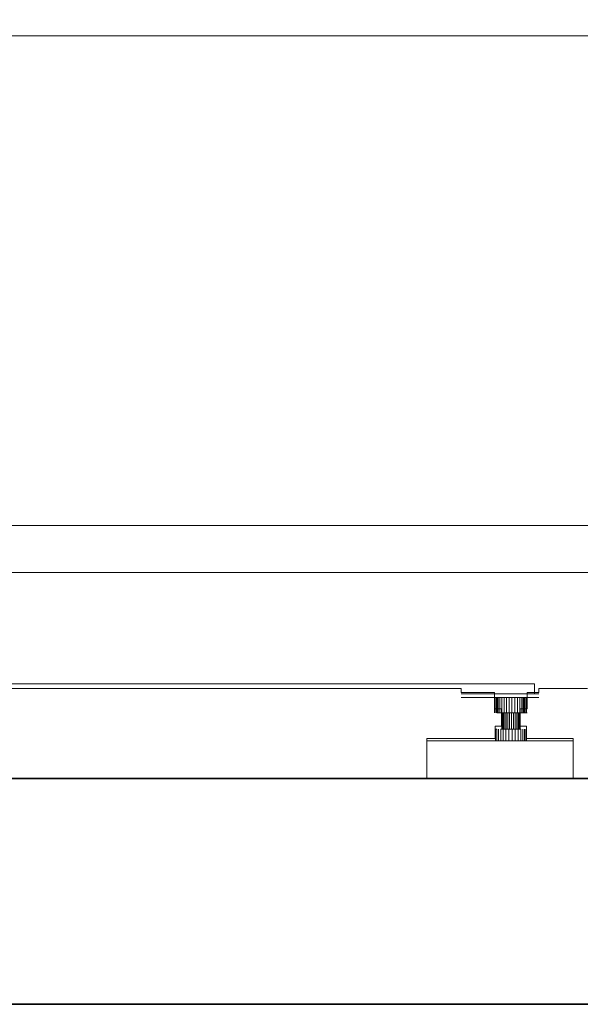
# Model space of a CAD drawing. Header units: millimetres. Extents: x -38341 to 3709, y -10682 to 48718.
# Tile 24 of 118: x -21507 to -21060, y 9000 to 9785. Entities that reach past the tile are written whole.
import ezdxf

# ---------------------------------------------------------------- set-up
doc = ezdxf.new("R2010")
doc.units = ezdxf.units.MM
doc.header["$LTSCALE"] = 50
for name, color, linetype, lineweight in [('02モデリング-03スラブ', 7, 'Continuous', 5), ('02モデリング-03スラブ_ハッチング', 7, 'Continuous', 5), ('02モデリング-04壁-内部', 7, 'Continuous', 5), ('02モデリング-07建具-木製', 7, 'Continuous', 5), ('08設備機器-UB', 7, 'Continuous', 5), ('08設備機器-UB_ハッチング', 7, 'Continuous', 5), ('断面スタイル', 7, 'Continuous', 35)]:
    doc.layers.add(name, color=color, linetype=linetype, lineweight=lineweight)

# ---------------------------------------------------------------- blocks, each defined once
blk = doc.blocks.new('Section-3')
at = {"layer": '02モデリング-03スラブ', "color": 7, "linetype": 'Continuous', "lineweight": 18, "transparency": 33554687}
blk.add_line((-3940, 9360), (-2385, 9360), dxfattribs=at)
at = {"layer": '02モデリング-03スラブ', "color": 7, "linetype": 'Continuous', "lineweight": 5, "transparency": 33554687}
blk.add_line((-3952.5, 9000), (-2385, 9000), dxfattribs=at)
at = {"layer": '02モデリング-04壁-内部', "color": 7, "linetype": 'Continuous', "lineweight": 5, "transparency": 33554687}
blk.add_line((-3115, 9395), (-2135, 9395), dxfattribs=at)
at = {"layer": '02モデリング-07建具-木製', "color": 7, "linetype": 'Continuous', "lineweight": 5, "transparency": 33554687, "flags": 128}
blk.add_lwpolyline([(-3865, 9395), (-3865, 11420), (-3115, 11420), (-3115, 9395)], dxfattribs=at)
blk = doc.blocks.new('Section-4')
at = {"color": 255, "linetype": 'Continuous', "lineweight": 5, "transparency": 33554687}
blk.add_wipeout([(-3940, 9000), (-2421.94, 9000), (-2385.5, 9000), (-2385.5, 9180), (-2421.94, 9180), (-3940, 9180)], dxfattribs=at).dxf.layer = '02モデリング-03スラブ_ハッチング'
at = {"layer": '02モデリング-03スラブ_ハッチング', "linetype": 'Continuous', "lineweight": 5, "transparency": 33554687}
h = blk.add_hatch(dxfattribs=at)
h.set_pattern_fill('鉄筋コンクリート [CN] HF-スラブ', style=0, pattern_type=2)
h.set_pattern_definition([(45, (-3153.8, 9076.7), (-621.7, 650.7), []), (45, (-3148.6, 9070.6), (-621.8, 650.7), []), (45, (-3144.85, 9063.5), (-621.8, 650.7), [])])
h.paths.add_polyline_path([(-3940, 9000), (-2421.94, 9000), (-2385.5, 9000), (-2385.5, 9180), (-2421.94, 9180), (-3940, 9180)])
at = {"color": 255, "linetype": 'Continuous', "lineweight": 5, "transparency": 33554687}
blk.add_wipeout([(-3723.65, 9276.85), (-3747.12, 9276.85), (-3783.57, 9337.78), (-3869.18, 9337.78), (-3869.18, 9387.73), (-3878.57, 9387.73), (-3878.57, 11423.6), (-3221.29, 11423.6), (-3218.95, 11478.54), (-3167.32, 11478.54), (-3164.97, 11423.6), (-2853.25, 11423.6), (-2852.65, 11442.09), (-2826.64, 11459.46), (-2798.48, 11472.47), (-2798.28, 11480.72), (-2723.65, 11480.72), (-2719.73, 11476.55), (-2714.36, 11482.14), (-2714.28, 11482.06), (-2713.51, 11481.24), (-2708.98, 11476.42), (-2687.85, 11498.97), (-2688.2, 11499.34), (-2688.6, 11499.76), (-2688.75, 11499.93), (-2689.03, 11500.22), (-2689.25, 11500.46), (-2689.45, 11500.67), (-2689.72, 11500.96), (-2690, 11501.26), (-2690.07, 11501.33), (-2690.31, 11501.59), (-2690.53, 11501.82), (-2690.72, 11502.02), (-2690.79, 11502.1), (-2691.11, 11502.44), (-2691.18, 11502.51), (-2691.24, 11502.57), (-2691.29, 11502.63), (-2691.33, 11502.67), (-2691.35, 11502.7), (-2691.38, 11502.72), (-2683.27, 11511.23), (-2683.2, 11511.16), (-2682.52, 11510.43), (-2681.34, 11509.17), (-2679.62, 11507.35), (-2678.3, 11508.76), (-2678.24, 11508.7), (-2677.71, 11508.14), (-2664.2, 11493.77), (-2654.65, 11483.61), (-2653.67, 11482.56), (-2653.2, 11482.06), (-2654.53, 11480.65), (-2650.88, 11476.77), (-2658.88, 11468.15), (-2658.9, 11468.17), (-2658.92, 11468.19), (-2658.96, 11468.23), (-2659, 11468.28), (-2659.02, 11468.3), (-2659.08, 11468.36), (-2659.12, 11468.4), (-2659.26, 11468.55), (-2659.32, 11468.62), (-2659.54, 11468.84), (-2659.64, 11468.96), (-2659.69, 11469.01), (-2659.94, 11469.28), (-2660.23, 11469.58), (-2660.53, 11469.91), (-2660.73, 11470.11), (-2660.8, 11470.19), (-2660.89, 11470.28), (-2661.11, 11470.52), (-2661.21, 11470.63), (-2661.43, 11470.86), (-2661.63, 11471.07), (-2661.84, 11471.3), (-2661.89, 11471.35), (-2662.13, 11471.61), (-2662.38, 11471.87), (-2662.4, 11471.89), (-2677.25, 11456.15), (-2669.42, 11451.76), (-2655.24, 11442.09), (-2655.03, 11435.77), (-2651.62, 11435.64), (-2650.46, 11435.6), (-2650.16, 11423.6), (-2507.69, 11423.6), (-2507.69, 9387.73), (-2517.08, 9387.73), (-2517.08, 9337.78), (-2602.7, 9337.78), (-2639.14, 9276.85), (-2662.62, 9276.85), (-2662.62, 9251.87), (-2701.4, 9251.87), (-2701.4, 9248.68), (-2706.38, 9248.68), (-2710.68, 9248.68), (-2710.68, 9235.69), (-2716.16, 9235.69), (-2716.16, 9221.91), (-2711.13, 9221.91), (-2711.13, 9211.92), (-2673.88, 9211.92), (-2673.88, 9180), (-2790.62, 9180), (-2790.62, 9211.92), (-2736.17, 9211.92), (-2736.17, 9221.91), (-2731.14, 9221.91), (-2731.14, 9235.69), (-2736.62, 9235.69), (-2736.62, 9248.68), (-2763.09, 9248.68), (-2763.09, 9251.87), (-3139.01, 9251.87), (-3139.22, 9249.52), (-3140.42, 9245.06), (-3141.06, 9243.73), (-3141.05, 9239.9), (-3141.26, 9237.53), (-3141.91, 9235.11), (-3143.04, 9232.79), (-3144.63, 9230.71), (-3146.58, 9229.03), (-3148.77, 9227.82), (-3151.04, 9227.13), (-3153.27, 9226.91), (-3232.92, 9226.91), (-3235.09, 9227.13), (-3237.36, 9227.82), (-3239.54, 9229.03), (-3241.49, 9230.71), (-3243.07, 9232.79), (-3244.19, 9235.11), (-3244.85, 9237.53), (-3245.18, 9239.9), (-3245.17, 9243.67), (-3245.84, 9245.06), (-3247.05, 9249.52), (-3247.25, 9251.87), (-3623.18, 9251.87), (-3623.18, 9248.68), (-3649.64, 9248.68), (-3649.64, 9235.69), (-3655.12, 9235.69), (-3655.12, 9221.91), (-3650.09, 9221.91), (-3650.09, 9211.92), (-3605.24, 9211.92), (-3605.24, 9180), (-3721.97, 9180), (-3721.97, 9211.92), (-3675.13, 9211.92), (-3675.13, 9221.91), (-3670.1, 9221.91), (-3670.1, 9235.69), (-3675.58, 9235.69), (-3675.58, 9248.68), (-3679.88, 9248.68), (-3684.86, 9248.68), (-3684.86, 9251.87), (-3723.65, 9251.87)], dxfattribs=at).dxf.layer = '08設備機器-UB_ハッチング'
blk = doc.blocks.new('Section-5')
at = {"layer": '02モデリング-03スラブ', "color": 7, "linetype": 'Continuous', "lineweight": 5, "transparency": 33554687}
for p, q in [((-2421.94, 9180), (-3940, 9180)), ((-3940, 9000), (-2421.94, 9000))]:
    blk.add_line(p, q, dxfattribs=at)
at = {"layer": '08設備機器-UB', "color": 7, "linetype": 'Continuous', "lineweight": 13, "transparency": 33554687}
for p, q in [((-3878.57, 9772.44), (-2507.69, 9772.44)), ((-2535.86, 9772.44), (-3850.41, 9772.44)), ((-2568.64, 9381.83), (-3817.63, 9381.83)), ((-2568.64, 9381.83), (-3817.63, 9381.83)), ((-3793.73, 9344.27), (-2592.54, 9344.27)), ((-2704.87, 9255.45), (-3681.39, 9255.45)), ((-2704.87, 9247.56), (-2704.87, 9255.45)), ((-2701.4, 9247.56), (-2763.09, 9247.56)), ((-2701.4, 9244.55), (-2763.09, 9244.55)), ((-2736.62, 9244.55), (-2736.56, 9244.55)), ((-2736.56, 9244.55), (-2736.01, 9244.55)), ((-2736.56, 9244.55), (-2736.56, 9232.35)), ((-2736.01, 9244.55), (-2735.07, 9244.55)), ((-2736.01, 9244.55), (-2736.01, 9232.35)), ((-2735.07, 9244.55), (-2734.88, 9244.55)), ((-2735.07, 9232.35), (-2735.07, 9244.55)), ((-2734.88, 9232.37), (-2734.88, 9244.55)), ((-2734.78, 9244.55), (-2734.88, 9244.55)), ((-2734.88, 9244.55), (-2734.88, 9232.37)), ((-2734.46, 9244.55), (-2734.78, 9244.55)), ((-2733.58, 9244.55), (-2734.46, 9244.55)), ((-2734.46, 9232.37), (-2734.46, 9244.55)), ((-2733.13, 9244.55), (-2733.58, 9244.55)), ((-2733.58, 9232.37), (-2733.58, 9244.55)), ((-2732.31, 9244.55), (-2733.13, 9244.55)), ((-2730.76, 9244.55), (-2732.31, 9244.55)), ((-2732.31, 9244.55), (-2732.31, 9232.37)), ((-2730.18, 9244.55), (-2730.76, 9244.55)), ((-2730.76, 9244.55), (-2730.76, 9232.37)), ((-2729.05, 9244.55), (-2730.18, 9244.55)), ((-2727.16, 9244.55), (-2729.05, 9244.55)), ((-2729.05, 9244.55), (-2729.05, 9232.37)), ((-2725.03, 9244.55), (-2727.16, 9244.55)), ((-2727.16, 9244.55), (-2727.16, 9232.37)), ((-2722.76, 9244.55), (-2725.03, 9244.55)), ((-2725.03, 9244.55), (-2725.03, 9232.37)), ((-2722.76, 9244.55), (-2722.76, 9232.37)), ((-2720.48, 9244.55), (-2722.76, 9244.55)), ((-2720.48, 9244.55), (-2720.48, 9232.37)), ((-2718.33, 9244.55), (-2720.48, 9244.55)), ((-2718.33, 9244.55), (-2718.33, 9232.37)), ((-2716.45, 9244.55), (-2718.33, 9244.55)), ((-2716.45, 9244.55), (-2716.45, 9232.37)), ((-2714.91, 9244.55), (-2716.45, 9244.55)), ((-2713.77, 9244.55), (-2714.91, 9244.55)), ((-2714.91, 9244.55), (-2714.91, 9232.37)), ((-2712.95, 9244.55), (-2713.77, 9244.55)), ((-2713.77, 9244.55), (-2713.77, 9232.37)), ((-2712.47, 9244.55), (-2712.95, 9244.55)), ((-2712.95, 9244.55), (-2712.95, 9232.37)), ((-2712.42, 9244.55), (-2712.47, 9244.55)), ((-2712.47, 9244.55), (-2712.47, 9232.37)), ((-2712.42, 9244.58), (-2712.42, 9232.37)), ((-2712.42, 9244.55), (-2712.42, 9232.37)), ((-2712.42, 9232.37), (-2712.42, 9244.55)), ((-2712.42, 9244.55), (-2712.18, 9244.55)), ((-2712.42, 9232.37), (-2712.42, 9244.55)), ((-2712.18, 9244.55), (-2712.18, 9232.35)), ((-2712.18, 9244.55), (-2711.17, 9244.55)), ((-2711.17, 9244.55), (-2711.17, 9232.35)), ((-2711.17, 9244.55), (-2710.68, 9244.55)), ((-2701.4, 9247.56), (-2704.87, 9247.56)), ((-2734.46, 9232.37), (-2734.88, 9232.37)), ((-2733.58, 9232.37), (-2734.46, 9232.37)), ((-2733.58, 9232.37), (-2732.31, 9232.37)), ((-2730.76, 9232.37), (-2732.31, 9232.37)), ((-2731.14, 9232.35), (-2731.14, 9232.37)), ((-2730.86, 9232.37), (-2731.14, 9232.37)), ((-2730.27, 9232.37), (-2730.86, 9232.37)), ((-2730.86, 9219.39), (-2730.86, 9232.37)), ((-2729.05, 9232.37), (-2730.76, 9232.37)), ((-2729.43, 9232.37), (-2730.27, 9232.37)), ((-2730.27, 9219.39), (-2730.27, 9232.37)), ((-2728.39, 9232.37), (-2729.43, 9232.37)), ((-2729.43, 9219.39), (-2729.43, 9232.37)), ((-2727.16, 9232.37), (-2729.05, 9232.37)), ((-2727.25, 9232.37), (-2728.39, 9232.37)), ((-2728.39, 9232.37), (-2728.39, 9219.39)), ((-2725.99, 9232.37), (-2727.25, 9232.37)), ((-2727.25, 9232.37), (-2727.25, 9219.39)), ((-2725.03, 9232.37), (-2727.16, 9232.37)), ((-2724.57, 9232.37), (-2725.99, 9232.37)), ((-2725.99, 9232.37), (-2725.99, 9219.39)), ((-2722.76, 9232.37), (-2725.03, 9232.37)), ((-2723.06, 9232.37), (-2724.57, 9232.37)), ((-2724.57, 9232.37), (-2724.57, 9219.39)), ((-2721.54, 9232.37), (-2723.06, 9232.37)), ((-2723.06, 9232.37), (-2723.06, 9219.39)), ((-2720.48, 9232.37), (-2722.76, 9232.37)), ((-2721.54, 9232.37), (-2721.54, 9219.39)), ((-2720.1, 9232.37), (-2721.54, 9232.37)), ((-2718.33, 9232.37), (-2720.48, 9232.37)), ((-2718.85, 9232.37), (-2720.1, 9232.37)), ((-2720.1, 9232.37), (-2720.1, 9219.39)), ((-2717.82, 9232.37), (-2718.85, 9232.37)), ((-2718.85, 9232.37), (-2718.85, 9219.39)), ((-2716.45, 9232.37), (-2718.33, 9232.37)), ((-2717.06, 9232.37), (-2717.82, 9232.37)), ((-2717.82, 9232.37), (-2717.82, 9219.39)), ((-2716.51, 9232.37), (-2717.06, 9232.37)), ((-2717.06, 9232.37), (-2717.06, 9219.39)), ((-2716.2, 9232.37), (-2716.51, 9232.37)), ((-2716.51, 9232.37), (-2716.51, 9219.39)), ((-2714.91, 9232.37), (-2716.45, 9232.37)), ((-2716.16, 9232.37), (-2716.2, 9232.37)), ((-2716.2, 9232.37), (-2716.2, 9219.39)), ((-2716.16, 9232.37), (-2716.16, 9232.35)), ((-2713.77, 9232.37), (-2714.91, 9232.37)), ((-2712.95, 9232.37), (-2713.77, 9232.37)), ((-2712.47, 9232.37), (-2712.95, 9232.37)), ((-2712.42, 9232.37), (-2712.47, 9232.37)), ((-2712.42, 9232.37), (-2712.42, 9232.37)), ((-2711.17, 9232.35), (-2712.18, 9232.35)), ((-2710.68, 9232.35), (-2711.17, 9232.35)), ((-2735.7, 9219.39), (-2736.17, 9219.39)), ((-2734.72, 9219.39), (-2735.7, 9219.39)), ((-2735.7, 9210), (-2735.7, 9219.39)), ((-2734.72, 9219.39), (-2734.72, 9210)), ((-2733.31, 9219.39), (-2733.31, 9210)), ((-2729.67, 9219.39), (-2731.58, 9219.39)), ((-2731.58, 9219.39), (-2731.58, 9210)), ((-2731.14, 9219.39), (-2730.86, 9219.39)), ((-2730.86, 9219.39), (-2730.27, 9219.39)), ((-2730.27, 9219.39), (-2729.43, 9219.39)), ((-2727.57, 9219.39), (-2729.67, 9219.39)), ((-2729.67, 9219.39), (-2729.67, 9210)), ((-2729.43, 9219.39), (-2728.39, 9219.39)), ((-2728.39, 9219.39), (-2727.25, 9219.39)), ((-2725.19, 9219.39), (-2727.57, 9219.39)), ((-2727.57, 9219.39), (-2727.57, 9210)), ((-2727.25, 9219.39), (-2725.99, 9219.39)), ((-2725.99, 9219.39), (-2724.57, 9219.39)), ((-2722.66, 9219.39), (-2725.19, 9219.39)), ((-2725.19, 9219.39), (-2725.19, 9210)), ((-2724.57, 9219.39), (-2723.06, 9219.39)), ((-2723.06, 9219.39), (-2721.54, 9219.39)), ((-2722.66, 9219.39), (-2722.66, 9210)), ((-2720.12, 9219.39), (-2722.66, 9219.39)), ((-2721.54, 9219.39), (-2720.12, 9219.39)), ((-2720.12, 9219.39), (-2720.12, 9210)), ((-2717.72, 9219.39), (-2720.12, 9219.39)), ((-2720.11, 9219.39), (-2718.85, 9219.39)), ((-2718.85, 9219.39), (-2717.82, 9219.39)), ((-2717.82, 9219.39), (-2717.06, 9219.39)), ((-2717.72, 9219.39), (-2717.72, 9210)), ((-2715.62, 9219.39), (-2717.72, 9219.39)), ((-2717.06, 9219.39), (-2716.51, 9219.39)), ((-2716.51, 9219.39), (-2716.2, 9219.39)), ((-2716.2, 9219.39), (-2716.16, 9219.39)), ((-2715.62, 9219.39), (-2715.62, 9210)), ((-2713.91, 9219.39), (-2713.91, 9210)), ((-2712.63, 9219.39), (-2712.63, 9210)), ((-2711.72, 9219.39), (-2711.72, 9210)), ((-2711.19, 9219.39), (-2711.19, 9210)), ((-2711.13, 9219.39), (-2711.19, 9219.39)), ((-2711.13, 9219.39), (-2711.13, 9210)), ((-2673.88, 9210), (-2790.62, 9210)), ((-2736.17, 9210), (-2736.17, 9210)), ((-2735.7, 9210), (-2736.17, 9210)), ((-2735.7, 9210), (-2734.72, 9210)), ((-2733.31, 9210), (-2734.72, 9210)), ((-2731.58, 9210), (-2733.31, 9210)), ((-2729.67, 9210), (-2731.58, 9210)), ((-2727.57, 9210), (-2729.67, 9210)), ((-2725.19, 9210), (-2727.57, 9210)), ((-2722.66, 9210), (-2725.19, 9210)), ((-2720.12, 9210), (-2722.66, 9210)), ((-2717.72, 9210), (-2720.12, 9210)), ((-2715.62, 9210), (-2717.72, 9210)), ((-2713.91, 9210), (-2715.62, 9210)), ((-2712.63, 9210), (-2713.91, 9210)), ((-2711.72, 9210), (-2712.63, 9210)), ((-2711.19, 9210), (-2711.72, 9210)), ((-2711.13, 9210), (-2711.19, 9210))]:
    blk.add_line(p, q, dxfattribs=at)
at = {"layer": '08設備機器-UB', "color": 7, "linetype": 'Continuous', "lineweight": 18, "transparency": 33554687}
for p, q in [((-2763.09, 9251.87), (-3139.01, 9251.87)), ((-2763.09, 9248.68), (-2763.09, 9251.87)), ((-2662.62, 9251.87), (-2701.4, 9251.87)), ((-2701.4, 9251.87), (-2701.4, 9248.68)), ((-2736.62, 9248.68), (-2763.09, 9248.68)), ((-2736.62, 9235.69), (-2736.62, 9248.68)), ((-2706.38, 9248.68), (-2710.68, 9248.68)), ((-2710.68, 9248.68), (-2710.68, 9235.69)), ((-2701.4, 9248.68), (-2706.38, 9248.68)), ((-2731.14, 9235.69), (-2736.62, 9235.69)), ((-2731.14, 9221.91), (-2731.14, 9235.69)), ((-2710.68, 9235.69), (-2716.16, 9235.69)), ((-2716.16, 9235.69), (-2716.16, 9221.91)), ((-2736.17, 9211.92), (-2736.17, 9221.91)), ((-2736.17, 9221.91), (-2731.14, 9221.91)), ((-2716.16, 9221.91), (-2711.13, 9221.91)), ((-2711.13, 9221.91), (-2711.13, 9211.92)), ((-2790.62, 9180), (-2790.62, 9211.92)), ((-2790.62, 9211.92), (-2736.17, 9211.92)), ((-2711.13, 9211.92), (-2673.88, 9211.92)), ((-2673.88, 9211.92), (-2673.88, 9180)), ((-2673.88, 9180), (-2790.62, 9180))]:
    blk.add_line(p, q, dxfattribs=at)
at = {"layer": '断面スタイル', "transparency": 33554687, "flags": 128}
blk.add_lwpolyline([(-2385, 8760), (-2385, 9360), (-2135, 9360), (-2135, 11880), (-2385, 11880), (-2385, 12376.82), (-3952.5, 12376.82), (-3952.5, 9395), (-4030, 9395), (-4030, 9360), (-3940, 9360), (-3940, 9180), (-2385.5, 9180), (-2385.5, 9000), (-3952.5, 9000)], dxfattribs=at)

msp = doc.modelspace()

# ---------------------------------------------------------------- block references
at = {"layer": '02モデリング-03スラブ', "color": 7, "transparency": 33554687}
msp.add_blockref('Section-3', (-18391.964, 0), dxfattribs=at)

# ---------------------------------------------------------------- next in the draw order: block references
msp.add_blockref('Section-4', (-18391.964, 0), dxfattribs=at)

# ---------------------------------------------------------------- next in the draw order: block references
msp.add_blockref('Section-5', (-18391.964, 0), dxfattribs=at)

doc.saveas('drawing.dxf')
